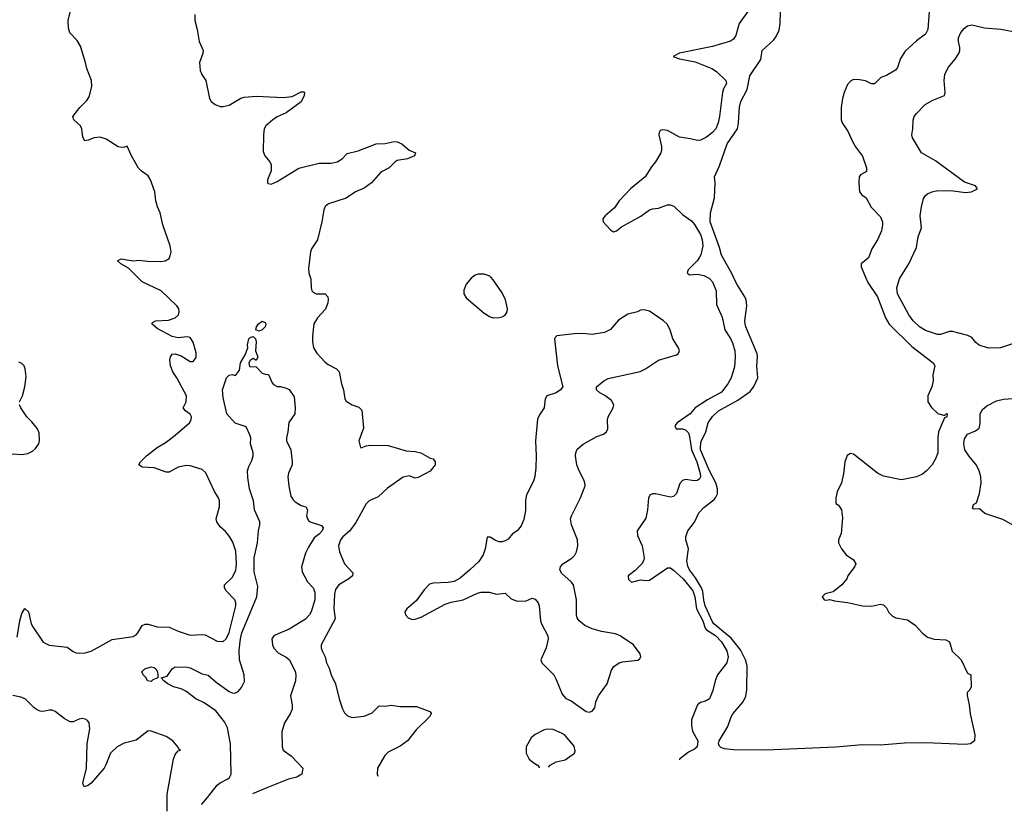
# Model space of a CAD drawing. Header units: inches. Extents: x 2057696 to 2160536, y 827480 to 1016834.
# Tile 11 of 256: x 2080935 to 2087495, y 846441 to 851716. Entities that reach past the tile are written whole.
import ezdxf

# ---------------------------------------------------------------- set-up
doc = ezdxf.new("R2010")
doc.units = ezdxf.units.IN
doc.header["$MEASUREMENT"] = 0
doc.layers.add('C0884', color=7, linetype='Continuous')
doc.layers.add('C0885', color=7, linetype='Continuous')

msp = doc.modelspace()

# ---------------------------------------------------------------- linework, layer by layer
at = {"layer": 'C0884', "color": 5}
for points, elevation in [([(2080917.7, 847602.3), (2080935.9, 847710), (2080950, 847758.8), (2080970, 847793), (2080992.6, 847770), (2081011.9, 847690), (2081021.6, 847670), (2081090, 847569), (2081130, 847549.3), (2081250, 847534.6), (2081290, 847505.8), (2081310, 847497.8), (2081335.4, 847495.4), (2081370, 847497.9), (2081410, 847507.9), (2081550, 847585.8), (2081690, 847605.7), (2081710, 847617.3), (2081721.4, 847630), (2081750, 847679.6), (2081770, 847688.2), (2081790, 847687.6), (2081850, 847670.2), (2081930, 847669.1), (2081990, 847640.7), (2082070, 847614.7), (2082150, 847620.2), (2082170, 847617.8), (2082250, 847576.2), (2082290, 847573.1), (2082310, 847590.3), (2082330, 847632), (2082373.9, 847810), (2082374.4, 847830), (2082367.2, 847850), (2082311.2, 847910), (2082299.7, 847930), (2082298.4, 847950), (2082350, 848000.3), (2082374.4, 848045.6), (2082378.1, 848090), (2082374.7, 848174.7), (2082354.2, 848234.2), (2082333.3, 848273.3), (2082306.9, 848307), (2082270, 848337.7), (2082247.7, 848370), (2082242.8, 848390), (2082266.3, 848470), (2082266.3, 848510), (2082258.9, 848530), (2082231.8, 848571.8), (2082175.8, 848695.8), (2082150, 848718), (2082070, 848742.7), (2082044.6, 848744.6), (2081990, 848735.1), (2081930, 848701.7), (2081910, 848701.2), (2081830, 848729.7), (2081750, 848735.1), (2081729.5, 848750), (2081739.5, 848770), (2081779.6, 848810), (2081850, 848865.7), (2081910, 848901.5), (2081971.3, 848948.7), (2082065.6, 849030), (2082078, 849050), (2082079.7, 849070), (2082070, 849086.6), (2082039.6, 849110), (2082024.2, 849130), (2082043.9, 849170), (2082046, 849210), (2081981.6, 849330), (2081954.2, 849370), (2081939.7, 849410), (2081935.6, 849450), (2081939.5, 849470), (2081950, 849486.8), (2081970, 849490.4), (2082010, 849475.8), (2082070, 849438.4), (2082090, 849438), (2082110, 849466), (2082110, 849495.3), (2082090, 849566.6), (2082070, 849597.6), (2082050, 849602), (2081990, 849596), (2081950, 849604.7), (2081850, 849658.5), (2081814, 849690), (2081820.4, 849699.6), (2081839, 849710), (2081926.4, 849713.6), (2081969.8, 849730.2), (2081992, 849750), (2081997.6, 849770), (2081994, 849790), (2081982.7, 849810), (2081877.3, 849910), (2081750, 849969.8), (2081720.3, 850000)], 280), ([(2082870.2, 850000), (2082873.4, 849990), (2082875.8, 849930), (2082881.5, 849910), (2082890, 849899.5), (2082910, 849890.2), (2082970.1, 849890.1), (2082988.4, 849870), (2082991, 849851), (2082988.8, 849830), (2082971.6, 849788.4), (2082918.5, 849730), (2082894.7, 849690), (2082886.4, 849606.4), (2082886.3, 849570), (2082892.9, 849530), (2082914.2, 849494.2), (2082970, 849435.3), (2082990, 849419.1), (2083046.4, 849390), (2083064.2, 849370), (2083078.2, 849290), (2083091.3, 849250), (2083101.7, 849190), (2083110, 849173.4), (2083150, 849150.4), (2083194.4, 849134.4), (2083214.4, 849114.4), (2083225.2, 848994.7), (2083194.4, 848910), (2083206, 848866), (2083210, 848862.8), (2083243.1, 848876.9), (2083270, 848882), (2083390, 848878), (2083510, 848843.6), (2083570, 848839.1), (2083607.3, 848830), (2083670, 848795.5), (2083690.3, 848790.3), (2083703, 848770), (2083703.1, 848750), (2083670, 848707.4), (2083590, 848664.7), (2083570, 848661.3), (2083530, 848677.4), (2083490, 848668.4), (2083385, 848595), (2083323.4, 848536.6), (2083263.1, 848510), (2083244, 848490), (2083174.7, 848365.4), (2083131.4, 848308.6), (2083087, 848270), (2083071.1, 848250), (2083057.8, 848210), (2083065.6, 848170), (2083098.9, 848090), (2083153.4, 848030), (2083151.7, 848010), (2083127.4, 847990), (2083061.5, 847950), (2083039.6, 847920.4), (2083031.8, 847890), (2083027.3, 847790), (2083036, 847724), (2082942.2, 847550), (2082942.2, 847530), (2082949.1, 847510), (2082970.3, 847470), (2082979.3, 847430), (2082996.3, 847396.3), (2083010.3, 847350), (2083039.5, 847290), (2083062.6, 847190), (2083084.6, 847124.6), (2083098, 847098), (2083118.7, 847078.7), (2083150, 847066.7), (2083230, 847074.6), (2083282.3, 847097.7), (2083330, 847144.4), (2083370, 847142), (2083410, 847147.8), (2083470, 847140.2), (2083578.9, 847138.8), (2083666.4, 847106.4), (2083675.5, 847095.5), (2083677.3, 847090), (2083666, 847070), (2083576.4, 846983.6), (2083519.5, 846910), (2083470, 846876.1), (2083390, 846835.3), (2083366.5, 846813.5), (2083318.3, 846730), (2083315.8, 846690), (2083320.4, 846675.4)], 280), ([(2083950.5, 850000), (2083944.3, 849995.7), (2083910, 849954.5), (2083894.9, 849914.9), (2083894.4, 849890), (2083910, 849862), (2084030, 849761.6), (2084070, 849736.4), (2084090, 849730.4), (2084130, 849732.2), (2084150, 849735.8), (2084170, 849746.4), (2084183.1, 849770), (2084183.9, 849790), (2084170.9, 849850), (2084150, 849897), (2084090, 849983.7), (2084073.4, 850000)], 320), ([(2085515, 850000), (2085531.1, 849991.1), (2085550.8, 849970), (2085574.3, 849910), (2085578.1, 849818.1), (2085614.3, 849734.4), (2085632.2, 849650), (2085671, 849591), (2085683.6, 849563.7), (2085698.8, 849510), (2085702.2, 849470), (2085697.7, 849402.3), (2085676, 849330), (2085653.5, 849290), (2085610, 849234), (2085516.6, 849183.4), (2085435.1, 849130), (2085401.1, 849090), (2085315.6, 849030), (2085300.4, 849010), (2085309.6, 848990), (2085350, 848988.9), (2085370, 848983.8), (2085390, 848963.5), (2085397.9, 848937.9), (2085411, 848850), (2085446.3, 848770), (2085467.8, 848692.2), (2085469.8, 848670.2), (2085463.1, 848656.9), (2085450, 848645.8), (2085430, 848642.6), (2085370, 848651.3), (2085350, 848644.9), (2085334, 848626), (2085310, 848559.3), (2085290, 848538.7), (2085270, 848534), (2085170, 848557.2), (2085150, 848557.3), (2085136.2, 848550), (2085124.5, 848530), (2085118, 848450), (2085105.8, 848394.2), (2085048, 848310), (2085050, 848278.7), (2085082.9, 848210), (2085095, 848130), (2085091.6, 848110), (2085078.8, 848090), (2085034.5, 848045.5), (2084989.4, 848010.6), (2084990, 847986.9), (2085010, 847968.3), (2085070, 847984.3), (2085110, 847979.2), (2085130, 847982), (2085250, 848063.4), (2085270, 848062.9), (2085290, 848048.5), (2085354.9, 847990), (2085418.8, 847910), (2085433.2, 847870), (2085443.9, 847790), (2085486.7, 847710), (2085501.6, 847661.6), (2085511.1, 847650), (2085570, 847613), (2085611.1, 847570), (2085645.5, 847510), (2085655.3, 847470), (2085646.6, 847430), (2085584.2, 847350), (2085567.6, 847310), (2085552.5, 847247.5), (2085530, 847192), (2085504.7, 847175.3), (2085470, 847166.8), (2085450, 847151), (2085411.1, 847050), (2085409.8, 847010), (2085416.5, 846976.5), (2085453.8, 846910), (2085447.4, 846870), (2085430, 846855.9), (2085390, 846835.8), (2085331.6, 846790), (2085331.1, 846784.9)], 280), ([(2086569.8, 850000), (2086584.6, 849964.6), (2086650.2, 849870), (2086703.8, 849730), (2086728.3, 849688.3), (2086878.6, 849538.6), (2087021, 849430), (2087031, 849410), (2087018.8, 849350), (2087021, 849310), (2087011, 849270), (2086984.7, 849210), (2086984.7, 849170), (2087010, 849132), (2087051.1, 849091.1), (2087090, 849082), (2087098, 849082), (2087110, 849092), (2087114, 849090), (2087111, 849070), (2087096.9, 849063.1), (2087057.4, 848970), (2087051.8, 848931.8), (2087051.4, 848830), (2087037.4, 848790), (2087014.6, 848750), (2086977.4, 848710), (2086950, 848688.7), (2086910, 848671.1), (2086810, 848650.9), (2086690, 848673.6), (2086650, 848695.3), (2086490, 848820.2), (2086470, 848825), (2086448.4, 848811.6), (2086432.5, 848770), (2086423.1, 848690), (2086410.3, 848629.7), (2086382, 848570), (2086371.3, 848530), (2086372.7, 848492.7), (2086390, 848482), (2086410.5, 848450.5), (2086416.1, 848396.1), (2086408.3, 848291.7), (2086390.7, 848250), (2086390.7, 848230), (2086410, 848191.3), (2086441, 848150), (2086490, 848118), (2086506, 848090), (2086496, 848070), (2086451.3, 848010), (2086446, 847990), (2086411.3, 847950), (2086355.3, 847904.7), (2086302, 847890), (2086282, 847870), (2086294, 847850), (2086312.7, 847847.3), (2086330, 847852), (2086363.5, 847843.5), (2086450, 847833), (2086550, 847810.3), (2086610, 847808.7), (2086670, 847821.6), (2086690, 847816.4), (2086710, 847796.3), (2086726.4, 847766.4), (2086750, 847742), (2086771.4, 847731.4), (2086850, 847718), (2086901.7, 847681.7), (2086950, 847628.8), (2086982.7, 847602.7), (2087028.2, 847588.1), (2087104.4, 847584.4), (2087130, 847570.5), (2087148.5, 847508.5), (2087208.2, 847450), (2087250, 847362), (2087270.8, 847350), (2087274.8, 847270), (2087264.7, 847250), (2087247.1, 847232.9), (2087246.4, 847213.6), (2087261.6, 847150), (2087266.7, 847090), (2087298.9, 846950), (2087295.8, 846910), (2087270.6, 846890), (2087234, 846886), (2086970, 846897.9), (2086830, 846896.6), (2086670, 846882.7), (2086550, 846884.2), (2086370, 846869.9), (2085910, 846849.9), (2085690.4, 846850.4), (2085630, 846858.7), (2085606.4, 846866.4), (2085596.4, 846876.4), (2085590.8, 846890), (2085595.8, 846910), (2085653.8, 847006.2), (2085674, 847070), (2085686, 847090), (2085752.3, 847167.7), (2085772.8, 847207.2), (2085779.8, 847250), (2085782.1, 847410), (2085770.4, 847450), (2085736.5, 847516.5), (2085674.1, 847594.1), (2085559.3, 847690), (2085550, 847703), (2085500.9, 847810), (2085492, 847848), (2085486.4, 847906.4), (2085478.4, 847930), (2085437.2, 847997.2), (2085397.3, 848050), (2085385.9, 848074.1), (2085379.2, 848110), (2085391.6, 848190), (2085372.7, 848250), (2085372.7, 848270), (2085387, 848310), (2085430.9, 848369.1), (2085459.6, 848430), (2085493.9, 848466.1), (2085561.2, 848518.8), (2085571.7, 848530), (2085583.5, 848556.5), (2085583.9, 848590), (2085573.6, 848630), (2085529.6, 848710), (2085471.6, 848850), (2085470, 848871.3), (2085475.4, 848904.6), (2085505.7, 848970), (2085522.3, 849030), (2085550, 849072), (2085589.7, 849110), (2085719.9, 849180.1), (2085802, 849238), (2085827.1, 849272.9), (2085851.6, 849330), (2085846.6, 849410), (2085851.2, 849470), (2085848.5, 849490), (2085772.6, 849670), (2085768.7, 849690), (2085766.4, 849710), (2085779.2, 849810), (2085774.8, 849850), (2085766.3, 849870), (2085710, 849957.6), (2085690.2, 850000)], 260), ([(2087570, 849562.4), (2087470, 849530.1), (2087390, 849527.1), (2087327.2, 849547.2), (2087305.5, 849565.5), (2087279, 849599), (2087252.2, 849612.2), (2087150, 849638.1), (2087130, 849638), (2087070, 849618.1), (2087050, 849619), (2086970, 849645.4), (2086930.3, 849670), (2086888.2, 849710), (2086858.8, 849750), (2086784.3, 849890), (2086778.2, 849930), (2086797.3, 849990), (2086803.3, 850000)], 280), ([(2082146.5, 846488.2), (2082147.3, 846490), (2082186.6, 846533.4), (2082250, 846616.1), (2082270, 846631.2), (2082322.3, 846657.7), (2082332.9, 846667.1), (2082342.9, 846690), (2082339.8, 846890), (2082318.2, 846998.1), (2082298.4, 847038.4), (2082242, 847110), (2082164.2, 847164.2), (2082107.6, 847190), (2082041.3, 847241.3), (2082010, 847257), (2081959, 847270), (2081921.2, 847290), (2081894, 847310), (2081878, 847330), (2081917.1, 847342.9), (2081949.7, 847390.3), (2081970, 847404), (2082050, 847401.3), (2082070, 847397), (2082150, 847358.4), (2082190, 847347.7), (2082242.9, 847302.9), (2082330, 847239.5), (2082350, 847230.3), (2082368.8, 847228.8), (2082390, 847240.9), (2082412.7, 847267.3), (2082432.8, 847307.2), (2082429.9, 847350), (2082398.4, 847450), (2082396.2, 847516.2), (2082405, 847590), (2082415.2, 847630), (2082515.3, 847870), (2082520.5, 847940.5), (2082497.3, 848037.3), (2082497.8, 848130), (2082518.5, 848230), (2082524.8, 848310), (2082535.1, 848350), (2082535.3, 848370), (2082498.4, 848450), (2082492.7, 848510), (2082465.6, 848590), (2082454.5, 848665.5), (2082452, 848710), (2082460.5, 848739.5), (2082482, 848778), (2082489.3, 848810), (2082489.3, 848830), (2082472.7, 848890), (2082474, 848930), (2082468.5, 848950), (2082444.2, 849004.2), (2082370, 849027.5), (2082315.1, 849090), (2082290, 849198), (2082285.1, 849250), (2082313.2, 849330), (2082330, 849346.8), (2082351.3, 849351.3), (2082373.6, 849346.4), (2082399, 849381), (2082405.2, 849430), (2082437.2, 849482.8), (2082454, 849530), (2082453.2, 849550), (2082462, 849590), (2082470, 849598), (2082490, 849604.7), (2082504.7, 849590), (2082511, 849570), (2082506, 849510), (2082522, 849470), (2082510, 849446)], 260), ([(2080934.3, 849170), (2080953.7, 849210), (2080969.7, 849270), (2080977.4, 849337.4), (2080971.8, 849390), (2080963.7, 849410), (2080950, 849426), (2080930, 849433.3)], 320), ([(2082510, 849446), (2082490, 849458), (2082470, 849446), (2082462, 849430), (2082464.7, 849404.7), (2082510, 849402), (2082550, 849362), (2082570, 849354), (2082592.7, 849352.7), (2082616.9, 849296.9), (2082626, 849286), (2082650, 849272), (2082671.6, 849271.6), (2082710, 849262), (2082730, 849252), (2082762.5, 849202.5), (2082770.4, 849130), (2082768, 849090), (2082727.9, 849032.1), (2082721.7, 848970), (2082712.7, 848930), (2082713.1, 848910), (2082741.6, 848850), (2082750.4, 848770.4), (2082750.3, 848750), (2082725.8, 848694.2), (2082722, 848670), (2082727, 848607), (2082742.1, 848542.1), (2082756.5, 848516.5), (2082770, 848504.4), (2082810, 848479.1), (2082842, 848470), (2082852, 848450), (2082846, 848410), (2082851.3, 848390), (2082859.8, 848379.8), (2082870, 848371.3), (2082945.4, 848345.4), (2082956, 848330), (2082950.4, 848310), (2082932.7, 848290), (2082896.2, 848263.8), (2082859.4, 848200.6), (2082839.5, 848160.5), (2082812.7, 848070), (2082816.5, 848036.5), (2082853, 847970), (2082890.2, 847930.2), (2082902, 847902), (2082901.5, 847850), (2082876.9, 847770), (2082865.7, 847750), (2082838, 847722), (2082730, 847655.3), (2082641.7, 847618.3), (2082628.2, 847610), (2082614.6, 847590), (2082619, 847550), (2082628.4, 847528.4), (2082657.5, 847497.5), (2082709.1, 847469.1), (2082730, 847452.7), (2082770, 847374.4), (2082775, 847350), (2082772.8, 847310), (2082739.6, 847210), (2082750.3, 847150), (2082750, 847122), (2082737.6, 847090), (2082698, 847030), (2082680.5, 846970), (2082683, 846870), (2082691, 846850), (2082744.7, 846810), (2082821, 846730), (2082813.4, 846690), (2082780.7, 846670), (2082725.4, 846654.6), (2082581.5, 846598.5), (2082485, 846557.2)], 260), ([(2087590, 848327.3), (2087485.2, 848385.2), (2087365.2, 848425.2), (2087330, 848458), (2087290, 848454), (2087282, 848462), (2087290, 848486), (2087310, 848498), (2087330, 848558), (2087341.1, 848630), (2087337.4, 848670), (2087328.5, 848710), (2087308.9, 848748.9), (2087258.4, 848810), (2087232.2, 848850), (2087224.6, 848890), (2087230, 848924), (2087250, 848953.6), (2087304, 848976), (2087326.3, 848993.7), (2087334, 849026), (2087334.9, 849090), (2087350, 849119.7), (2087377.4, 849142.6), (2087443.1, 849176.9), (2087490, 849187.1), (2087585.2, 849194.8)], 280), ([(2080884.1, 848824.1), (2080950, 848819.3), (2080990, 848826), (2081019.5, 848840.5), (2081040.7, 848859.3), (2081061.6, 848890), (2081066.9, 848913.1), (2081064.4, 848964.4), (2081053.6, 848990), (2081016.1, 849036.1), (2080981.3, 849070), (2080941.3, 849130), (2080934.3, 849150)], 320), ([(2081917.4, 846441.5), (2081916.2, 846556.2), (2081959.1, 846790), (2081970, 846820.7), (2081990, 846844.7), (2082006, 846850), (2081995.3, 846855.3), (2081989.3, 846870), (2081954.5, 846910), (2081910, 846940.7), (2081810, 846976.2), (2081790, 846977), (2081710, 846915.1), (2081630, 846894.6), (2081583.1, 846870), (2081539.7, 846830), (2081509.3, 846750.6), (2081496.9, 846730), (2081410, 846629.7), (2081390, 846613.3), (2081364.8, 846604.8), (2081355.1, 846630), (2081378.9, 846730), (2081384, 846890), (2081401.7, 846990), (2081397.6, 847030), (2081386.5, 847046.5), (2081370, 847055.6), (2081350, 847058.9), (2081330, 847055.1), (2081290, 847037.2), (2081270, 847037.2), (2081230, 847059.7), (2081170, 847106), (2081150, 847114.7), (2081130, 847116.4), (2081090, 847106), (2081070, 847107.8), (2081050, 847117.4), (2081030, 847131.3), (2080971.3, 847190), (2080942, 847202), (2080890, 847213)], 280), ([(2084450, 846989.5), (2084430, 846985.1), (2084370, 846953.6), (2084343.1, 846930), (2084308.9, 846870), (2084309, 846829), (2084328.2, 846790), (2084361.7, 846761.7), (2084384.7, 846750), (2084394.8, 846734.8), (2084395.5, 846732.1)], 320), ([(2084458.3, 846734.7), (2084468, 846750), (2084509.7, 846770.4), (2084570, 846784.9), (2084631, 846829), (2084636.3, 846843.7), (2084630, 846875.1), (2084570, 846947.3), (2084550, 846960.7), (2084490, 846986.6), (2084450, 846989.5)], 320)]:
    msp.add_lwpolyline(points, dxfattribs=dict(at, elevation=elevation))
for points, elevation in [([(2085096.1, 849783.9), (2085070, 849780.5), (2085050, 849769.6), (2084985.6, 849754.4), (2084924.9, 849715.1), (2084870, 849651.1), (2084830, 849631), (2084750, 849618), (2084684.4, 849624.4), (2084630, 849623), (2084514, 849610), (2084501.4, 849598.6), (2084498.8, 849590), (2084517.1, 849410), (2084553, 849270), (2084537.3, 849250), (2084509.3, 849230.7), (2084447.2, 849210), (2084435.6, 849190), (2084428.5, 849130), (2084397.6, 849082.4), (2084385.3, 849054.7), (2084370.4, 848909.6), (2084376, 848810), (2084374.3, 848730), (2084367.8, 848672.2), (2084358, 848642), (2084310.4, 848549.6), (2084305.3, 848514.7), (2084304.8, 848444.8), (2084293.1, 848386.9), (2084275.9, 848344.1), (2084250, 848311.3), (2084219.1, 848290), (2084190, 848254.5), (2084170, 848242.9), (2084150, 848236.2), (2084130, 848236.2), (2084105.8, 848245.8), (2084070, 848269), (2084050, 848268), (2084037, 848190), (2084022.6, 848150), (2083993.1, 848106.9), (2083934.4, 848050), (2083870, 847995.1), (2083830, 847972.8), (2083790, 847965.4), (2083690, 847962.6), (2083665.5, 847954.5), (2083630, 847917), (2083577, 847843), (2083513, 847790), (2083500.5, 847770), (2083504.9, 847750), (2083524, 847730), (2083550, 847720.3), (2083570, 847721.1), (2083610, 847734.9), (2083770, 847822.6), (2083810, 847835.3), (2083890, 847850.4), (2083984.8, 847895.2), (2084010, 847901.5), (2084062.3, 847902.3), (2084111.8, 847888.2), (2084170, 847896), (2084210, 847857.1), (2084250, 847841.6), (2084310, 847844), (2084350, 847861), (2084370, 847856), (2084390, 847831), (2084396.3, 847810), (2084404.9, 847710), (2084410.4, 847690), (2084453.7, 847610), (2084454.9, 847590), (2084441.7, 847530), (2084408, 847450), (2084413.4, 847430), (2084492.4, 847350), (2084510, 847318.8), (2084550, 847221), (2084572.4, 847192.4), (2084610, 847177.1), (2084710, 847106.7), (2084730, 847102), (2084750, 847108.6), (2084766.3, 847130), (2084774.2, 847170), (2084790, 847210.4), (2084848.8, 847291.2), (2084878.2, 847381.8), (2084894.3, 847405.7), (2084928.5, 847431.5), (2084950, 847438.4), (2085052.3, 847447.7), (2085065.2, 847454.8), (2085074, 847470), (2085069.2, 847490), (2085023.7, 847550), (2084935.1, 847610), (2084903.3, 847623.3), (2084810, 847639.4), (2084750, 847657), (2084700.6, 847680.6), (2084661.6, 847710), (2084649.6, 847730), (2084644.2, 847750), (2084644, 847850), (2084623.5, 847950), (2084610, 847971.1), (2084546.2, 848026.2), (2084534.3, 848050), (2084538.3, 848070), (2084553, 848090), (2084612.5, 848127.5), (2084632.5, 848147.5), (2084644.2, 848170), (2084653.8, 848210), (2084650.8, 848250), (2084610.7, 848350), (2084605.4, 848390), (2084610.6, 848410), (2084671.7, 848530), (2084702, 848610), (2084700.9, 848630), (2084693.1, 848650), (2084661.5, 848710), (2084647.3, 848750), (2084636.9, 848810), (2084639.1, 848830), (2084650, 848853.4), (2084690, 848888.9), (2084781, 848939), (2084824.5, 848955.5), (2084843.6, 848970), (2084852.6, 848990), (2084850.9, 849050), (2084854.8, 849070), (2084887.8, 849130), (2084893.6, 849150), (2084878, 849178), (2084833, 849213), (2084799.3, 849230), (2084778, 849250), (2084778, 849270), (2084826, 849310), (2084855.4, 849324.6), (2085068.8, 849371.2), (2085104.5, 849390), (2085190, 849448), (2085310, 849483.7), (2085320.9, 849490), (2085331.1, 849508.9), (2085323.6, 849530), (2085286, 849590), (2085268.7, 849650), (2085247.6, 849687.6), (2085224.2, 849710), (2085130, 849773.7)], 320), ([(2082530, 849641.2), (2082509, 849650), (2082513.2, 849670), (2082526, 849690), (2082550, 849706.8), (2082570, 849698), (2082574.8, 849690), (2082570.6, 849669.4), (2082550, 849649.2)], 260), ([(2081810, 847306), (2081786, 847310), (2081778, 847330), (2081758, 847350), (2081748.7, 847370), (2081769.5, 847390.5), (2081810, 847404), (2081830, 847399.1), (2081842.8, 847390), (2081853, 847370), (2081856, 847344), (2081854, 847330), (2081822.8, 847317.2)], 260)]:
    msp.add_lwpolyline(points, close=True, dxfattribs=dict(at, elevation=elevation))
at = {"layer": 'C0885', "color": 5}
for points, elevation in [([(2085690.2, 850000), (2085680.6, 850020.6), (2085610, 850147.6), (2085597.4, 850197.4), (2085535.7, 850370), (2085537.4, 850430), (2085564.7, 850530), (2085569.3, 850629.3), (2085564, 850670), (2085597.4, 850742.6), (2085648.4, 850890), (2085716.5, 850990), (2085724.9, 851030), (2085730, 851134), (2085740.2, 851170), (2085780.8, 851250), (2085798.3, 851341.7), (2085871.6, 851450), (2085880.7, 851510), (2085958.8, 851581.2), (2085975.9, 851604.1), (2085994.5, 851645.5), (2086002.4, 851690), (2086007.2, 851927.2)], 260), ([(2081720.3, 850000), (2081660.6, 850060.6), (2081609.4, 850090), (2081586, 850110), (2081610, 850122), (2081690, 850110.3), (2081730, 850113.2), (2081787, 850107), (2081870, 850105.8), (2081904, 850110), (2081930, 850126), (2081938.2, 850141.8), (2081943.5, 850170), (2081938.2, 850210), (2081887.3, 850350), (2081871.1, 850430), (2081853, 850470), (2081841.3, 850510), (2081834, 850570), (2081805.1, 850650), (2081790, 850675.1), (2081747, 850707), (2081727.3, 850727.3), (2081678.9, 850810), (2081654, 850870), (2081650, 850873.2), (2081633.7, 850866.3), (2081614.6, 850865.4), (2081590, 850869.7), (2081510, 850920.9), (2081470, 850933.1), (2081430.2, 850929.8), (2081390, 850913.3), (2081369.7, 850909.7), (2081354.3, 850934.3), (2081348, 850987.9), (2081339.7, 851010), (2081294.5, 851050), (2081289.5, 851070), (2081334.8, 851130), (2081382, 851178), (2081397.7, 851202.3), (2081416.4, 851270), (2081413.5, 851310), (2081381.6, 851390), (2081373.6, 851430), (2081339.3, 851539.3), (2081318.3, 851578.3), (2081268.1, 851628.1), (2081258.8, 851658.8), (2081258.6, 851710), (2081281.5, 851810)], 280), ([(2082102, 851750), (2082102, 851710), (2082117.2, 851650), (2082130.1, 851570), (2082156.2, 851510), (2082155.2, 851490), (2082133.6, 851430), (2082136.7, 851376.7), (2082148.4, 851350), (2082174.6, 851310), (2082199.7, 851190), (2082210.2, 851170), (2082237, 851150), (2082270, 851138.4), (2082290, 851136.9), (2082330, 851147.1), (2082407.1, 851192.9), (2082430, 851199.6), (2082512.8, 851207.2), (2082690, 851196.6), (2082750, 851205.4), (2082810, 851234.6), (2082830, 851236.3), (2082833.1, 851230), (2082830.2, 851210), (2082810, 851168.7), (2082710, 851095.7), (2082650, 851069), (2082620.2, 851050), (2082574.7, 851010), (2082563.5, 850990), (2082558.2, 850950), (2082557, 850837), (2082569, 850810), (2082600.9, 850770), (2082610.3, 850750), (2082609.1, 850710), (2082585.7, 850650), (2082584.9, 850630), (2082590, 850623.8), (2082610, 850619.5), (2082650, 850637.4), (2082793.6, 850726.4), (2082930, 850760.2), (2083010, 850760.7), (2083049, 850769), (2083082.6, 850790), (2083116.4, 850823.6), (2083190, 850841.7), (2083310, 850887.9), (2083370, 850891.6), (2083430, 850905.3), (2083450, 850902.6), (2083480.7, 850890), (2083530, 850847.3), (2083571.3, 850830), (2083566, 850810), (2083518, 850790), (2083450, 850777.6), (2083437.3, 850770), (2083396.3, 850730), (2083340, 850700), (2083279, 850630), (2083230, 850592.7), (2083171, 850569), (2083110, 850526.4), (2082991.3, 850488.7), (2082970, 850472), (2082960.9, 850450), (2082947.1, 850370), (2082917.8, 850250), (2082879.7, 850190), (2082871.4, 850168.6), (2082858.7, 850058.7), (2082860.7, 850030), (2082870.2, 850000)], 280), ([(2085790, 851776.3), (2085728.6, 851690), (2085705.4, 851610), (2085690, 851586.7), (2085670, 851572), (2085550, 851538.4), (2085330, 851493.8), (2085289.4, 851470), (2085330, 851455.4), (2085435, 851435), (2085545.4, 851390), (2085577.1, 851370), (2085639.8, 851310), (2085644.8, 851290), (2085624.7, 851255.3), (2085617, 851230), (2085597.4, 851070), (2085588.2, 851030), (2085572.3, 850990), (2085550, 850964.9), (2085510, 850932.4), (2085470, 850913.4), (2085450, 850910.7), (2085403.4, 850923.4), (2085330, 850932.7), (2085250, 850977), (2085218.7, 850981.3), (2085202.9, 850977.1), (2085194.5, 850965.5), (2085192.6, 850950), (2085210.7, 850870.7), (2085211.6, 850848.4), (2085206.9, 850830), (2085171.1, 850770), (2085143.9, 850736.1), (2085102, 850670), (2085003.5, 850590), (2084929.7, 850510), (2084896.9, 850463.1), (2084836.2, 850410), (2084819.6, 850390), (2084821.3, 850370), (2084870, 850317), (2084890, 850303.6), (2084910, 850309.7), (2084944.5, 850335.5), (2085073, 850407), (2085130, 850449.7), (2085150, 850456.4), (2085190, 850460.4), (2085250, 850483.1), (2085270, 850483.5), (2085292.7, 850472.7), (2085350, 850418.7), (2085410, 850375.6), (2085431.7, 850351.7), (2085470, 850285.4), (2085482.8, 850250), (2085486, 850210), (2085472.3, 850150), (2085462, 850130), (2085448.9, 850110), (2085389.2, 850050), (2085382.5, 850030), (2085396.6, 850016.6), (2085450, 850019.9), (2085492.5, 850012.5), (2085515, 850000)], 280), ([(2086994.9, 851770), (2086986, 851650), (2086970, 851619.3), (2086910, 851576), (2086833.3, 851506.7), (2086803.4, 851456.6), (2086782.9, 851397.1), (2086770, 851379.5), (2086710, 851345.2), (2086672, 851330), (2086630, 851288), (2086610, 851288), (2086569.3, 851309.3), (2086530, 851316), (2086490, 851318), (2086470, 851307), (2086450, 851283.7), (2086428.3, 851230), (2086417.2, 851190), (2086408.3, 851130), (2086407.7, 851050), (2086414, 851030), (2086454, 850970), (2086480.4, 850910), (2086503.8, 850870), (2086550, 850806), (2086576.3, 850730), (2086575.9, 850704.1), (2086537.3, 850682.7), (2086527.7, 850670), (2086524.9, 850630), (2086530.8, 850570), (2086546, 850550), (2086574, 850530), (2086606.9, 850466.9), (2086670, 850402.8), (2086683, 850370), (2086683.8, 850350), (2086675.8, 850310), (2086650.4, 850250), (2086613, 850190), (2086590.5, 850129.5), (2086541, 850090), (2086540.7, 850070), (2086569.8, 850000)], 260), ([(2086803.3, 850000), (2086857.7, 850090), (2086910, 850197.2), (2086921.5, 850270), (2086943.2, 850330), (2086935.2, 850410), (2086942.4, 850470), (2086956, 850523.9), (2086970, 850545.6), (2086984.2, 850555.8), (2087011, 850569), (2087043.2, 850576.8), (2087137.8, 850577.8), (2087236.3, 850563.7), (2087277.3, 850570), (2087317.3, 850590), (2087302.8, 850610), (2087230, 850634.3), (2087036.1, 850776.1), (2086943.7, 850830), (2086882.4, 850930), (2086879.5, 850950), (2086885.7, 850990), (2086887.2, 851047.2), (2086894.9, 851070), (2086908.9, 851090), (2086968.2, 851151.8), (2087019.7, 851180.3), (2087096.3, 851210), (2087101.1, 851230), (2087094, 851310), (2087098.9, 851350), (2087121.5, 851398.5), (2087167.5, 851452.5), (2087192.6, 851490), (2087199.6, 851510), (2087199.6, 851530), (2087188.9, 851570), (2087190, 851595.3), (2087204.2, 851630), (2087230, 851658.7), (2087250, 851674.7), (2087277.7, 851682.3), (2087362.9, 851662.9), (2087472.3, 851652.3), (2087590, 851629.7)], 280), ([(2084073.4, 850000), (2084066.6, 850006.6), (2084030, 850021.6), (2083990, 850019.6), (2083970, 850013.6), (2083950.5, 850000)], 320)]:
    msp.add_lwpolyline(points, dxfattribs=dict(at, elevation=elevation))

doc.saveas('drawing.dxf')
